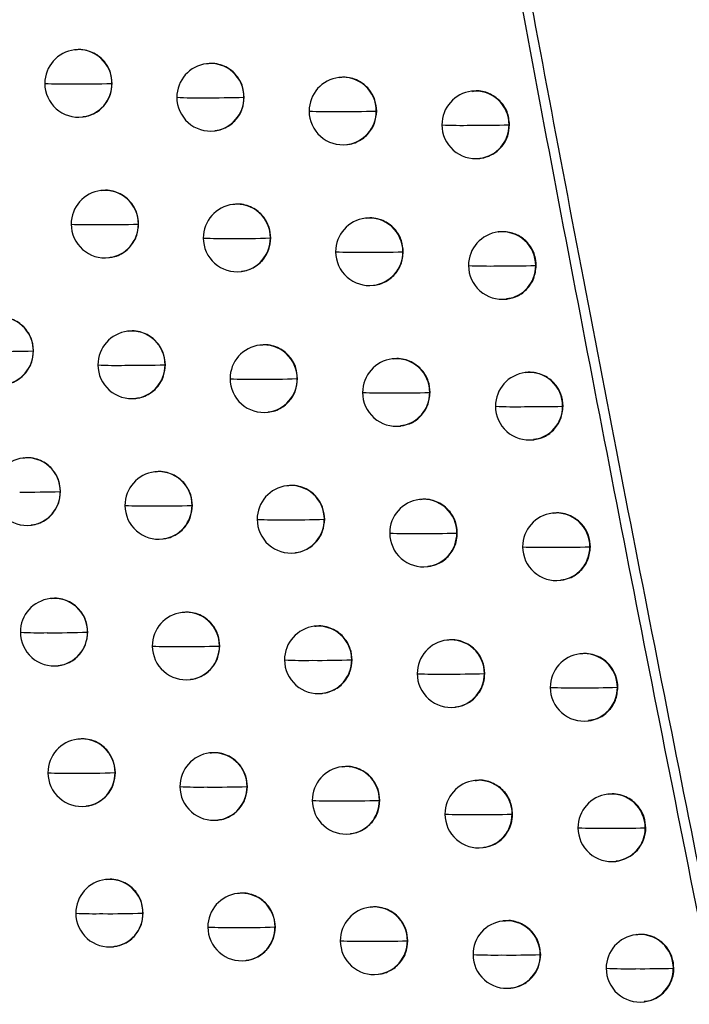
# Model space of a CAD drawing. Header units: millimetres. Extents: x 12 to 1209, y -252 to 1182.
# Tile 116 of 162: x 663 to 673, y 365 to 380. Entities that reach past the tile are written whole.
import ezdxf

# ---------------------------------------------------------------- set-up
doc = ezdxf.new("R2010")
doc.units = ezdxf.units.MM

msp = doc.modelspace()

# ---------------------------------------------------------------- linework, layer by layer
at = {"color": 7, "linetype": 'Continuous', "lineweight": 25}
for p, q in [((664.301, 379.18), (664.293, 379.179)), ((666.254, 378.974), (666.246, 378.973)), ((664.85, 378.682), (664.847, 378.682)), ((668.213, 378.77), (668.206, 378.769)), ((670.178, 378.566), (670.171, 378.565)), ((666.805, 378.478), (666.8, 378.477)), ((668.76, 378.273), (668.76, 378.273)), ((668.766, 378.273), (668.76, 378.273)), ((664.412, 378.186), (664.418, 378.186)), ((670.732, 378.07), (670.725, 378.069)), ((666.365, 377.981), (666.372, 377.981)), ((668.325, 377.776), (668.332, 377.777)), ((670.29, 377.572), (670.297, 377.573)), ((664.692, 377.096), (664.684, 377.095)), ((666.646, 376.891), (666.638, 376.89)), ((668.607, 376.687), (668.599, 376.686)), ((665.241, 376.599), (665.238, 376.599)), ((670.573, 376.483), (670.565, 376.482)), ((667.197, 376.394), (667.193, 376.394)), ((669.153, 376.19), (669.153, 376.19)), ((669.159, 376.19), (669.153, 376.19)), ((664.803, 376.102), (664.81, 376.103)), ((666.757, 375.897), (666.764, 375.898)), ((671.127, 375.987), (671.119, 375.986)), ((671.119, 375.986), (671.119, 375.986)), ((668.718, 375.693), (668.725, 375.694)), ((670.684, 375.49), (670.691, 375.49)), ((665.087, 375.014), (665.079, 375.013)), ((663.686, 374.722), (663.683, 374.722)), ((667.043, 374.809), (667.035, 374.808)), ((669.004, 374.605), (668.997, 374.604)), ((665.637, 374.517), (665.633, 374.516)), ((667.594, 374.312), (667.589, 374.312)), ((670.971, 374.401), (670.964, 374.4)), ((665.198, 374.02), (665.205, 374.021)), ((669.557, 374.108), (669.551, 374.107)), ((669.551, 374.107), (669.551, 374.107)), ((671.525, 373.905), (671.518, 373.904)), ((671.518, 373.904), (671.518, 373.904)), ((667.154, 373.815), (667.161, 373.816)), ((669.116, 373.611), (669.122, 373.612)), ((671.083, 373.407), (671.09, 373.408)), ((663.536, 373.138), (663.528, 373.137)), ((665.488, 372.932), (665.479, 372.931)), ((667.444, 372.727), (667.436, 372.727)), ((664.085, 372.64), (664.082, 372.64)), ((669.406, 372.523), (669.399, 372.523)), ((666.037, 372.435), (666.034, 372.435)), ((671.374, 372.32), (671.367, 372.319)), ((663.647, 372.144), (663.654, 372.144)), ((667.996, 372.231), (667.99, 372.23)), ((669.959, 372.027), (669.953, 372.026)), ((669.953, 372.026), (669.953, 372.026)), ((665.598, 371.938), (665.605, 371.939)), ((671.929, 371.824), (671.921, 371.823)), ((671.921, 371.823), (671.921, 371.823)), ((667.555, 371.734), (667.562, 371.734)), ((669.518, 371.53), (669.525, 371.53)), ((671.486, 371.326), (671.493, 371.327)), ((663.94, 371.057), (663.932, 371.056)), ((665.892, 370.851), (665.884, 370.851)), ((667.85, 370.647), (667.842, 370.646)), ((664.489, 370.56), (664.486, 370.559)), ((666.442, 370.355), (666.438, 370.354)), ((669.813, 370.443), (669.805, 370.442)), ((671.782, 370.24), (671.774, 370.239)), ((664.051, 370.063), (664.057, 370.064)), ((668.396, 370.15), (668.396, 370.149)), ((668.402, 370.15), (668.396, 370.149)), ((670.359, 369.946), (670.359, 369.946)), ((670.366, 369.946), (670.359, 369.946)), ((666.003, 369.858), (666.01, 369.858)), ((667.961, 369.653), (667.968, 369.654)), ((672.336, 369.743), (672.328, 369.742)), ((672.328, 369.742), (672.328, 369.742)), ((669.924, 369.449), (669.931, 369.45)), ((671.893, 369.246), (671.9, 369.247)), ((664.348, 368.977), (664.34, 368.976)), ((666.301, 368.772), (666.293, 368.771)), ((664.897, 368.48), (664.894, 368.479)), ((668.26, 368.567), (668.252, 368.566)), ((670.224, 368.363), (670.216, 368.362)), ((666.852, 368.275), (666.847, 368.274)), ((672.194, 368.16), (672.186, 368.159)), ((668.806, 368.07), (668.806, 368.07)), ((668.812, 368.07), (668.806, 368.07)), ((664.459, 367.983), (664.465, 367.984)), ((670.778, 367.867), (670.77, 367.866)), ((670.77, 367.866), (670.77, 367.866)), ((666.412, 367.778), (666.419, 367.779)), ((668.371, 367.573), (668.378, 367.574)), ((672.749, 367.664), (672.74, 367.663)), ((672.74, 367.663), (672.74, 367.663)), ((670.335, 367.37), (670.342, 367.37)), ((672.305, 367.166), (672.312, 367.167)), ((664.76, 366.898), (664.752, 366.897)), ((666.715, 366.693), (666.707, 366.692)), ((668.674, 366.488), (668.667, 366.487)), ((665.309, 366.401), (665.306, 366.4)), ((670.639, 366.285), (670.632, 366.284)), ((667.265, 366.196), (667.261, 366.195)), ((669.227, 365.992), (669.221, 365.991)), ((669.221, 365.991), (669.221, 365.991)), ((672.61, 366.082), (672.602, 366.081)), ((664.871, 365.904), (664.878, 365.905)), ((666.826, 365.699), (666.832, 365.7)), ((671.193, 365.788), (671.186, 365.787)), ((671.186, 365.787), (671.186, 365.787)), ((673.165, 365.585), (673.156, 365.584)), ((673.156, 365.584), (673.156, 365.584)), ((668.786, 365.495), (668.792, 365.495)), ((670.751, 365.291), (670.758, 365.292)), ((672.721, 365.088), (672.728, 365.089))]:
    msp.add_line(p, q, dxfattribs=at)
at = {"color": 7, "linetype": 'Continuous', "lineweight": 25, "flags": 128}
for points in [[(666.8, 378.477), (666.8, 378.477), (666.8, 378.477), (666.8, 378.477), (666.8, 378.477), (666.8, 378.477), (666.8, 378.477), (666.8, 378.477), (666.8, 378.477)], [(667.193, 376.394), (667.193, 376.394), (667.193, 376.394), (667.193, 376.394), (667.193, 376.394), (667.193, 376.394), (667.193, 376.394), (667.193, 376.394), (667.193, 376.394)], [(667.589, 374.312), (667.589, 374.312), (667.589, 374.312), (667.589, 374.312), (667.589, 374.312), (667.589, 374.312), (667.589, 374.312), (667.589, 374.312), (667.589, 374.312)], [(667.99, 372.23), (667.99, 372.23), (667.99, 372.23), (667.99, 372.23), (667.99, 372.23), (667.99, 372.23), (667.99, 372.23), (667.99, 372.23), (667.99, 372.23)], [(667.261, 366.196), (667.261, 366.196), (667.261, 366.195), (667.261, 366.195), (667.261, 366.195), (667.261, 366.195), (667.261, 366.195), (667.261, 366.195), (667.261, 366.195)]]:
    msp.add_lwpolyline(points, dxfattribs=at)
at = {"color": 7, "linetype": 'Continuous', "lineweight": 25}
for centre, radius, start, end in [((664.352, 378.682), 0.5, 96.8344, 180.1663), ((664.349, 378.684), 0.498, 359.832, 96.4946), ((666.306, 378.477), 0.5, 96.8344, 180.1502), ((666.303, 378.479), 0.498, 359.8161, 96.4945), ((664.352, 378.682), 0.5, 180.1663, 276.8344), ((664.133, 384.547), 5.873, 267.2615, 271.1314), ((664.359, 393.864), 15.19, 269.5846, 271.8407), ((664.351, 378.678), 0.496, 277.0816, 0.4597), ((664.342, 378.681), 0.505, 0.1487, 0.197), ((668.265, 378.273), 0.5, 96.8344, 180.1311), ((668.262, 378.275), 0.498, 359.7998, 96.4944), ((670.23, 378.069), 0.5, 96.8344, 180.1101), ((670.227, 378.071), 0.498, 359.7837, 96.4942), ((666.306, 378.477), 0.5, 180.1502, 276.8344), ((666.094, 384.547), 6.078, 267.283, 271.114), ((666.322, 393.382), 14.912, 269.5788, 271.8393), ((666.304, 378.473), 0.496, 277.0816, 0.4597), ((668.265, 378.273), 0.5, 180.1311, 276.8344), ((668.061, 384.699), 6.434, 267.3654, 271.0719), ((668.29, 393.243), 14.978, 269.583, 271.7961), ((668.263, 378.269), 0.496, 277.0815, 0.4597), ((670.23, 378.069), 0.5, 180.1101, 276.8344), ((670.034, 385.039), 6.978, 267.5078, 271.006), ((670.264, 393.511), 15.449, 269.5988, 271.708), ((670.229, 378.065), 0.496, 277.0815, 0.4598), ((664.743, 376.599), 0.5, 96.8344, 180.1642), ((664.74, 376.601), 0.498, 359.8291, 96.4946), ((666.698, 376.394), 0.5, 96.8344, 180.1478), ((666.695, 376.396), 0.498, 359.8132, 96.4945), ((668.658, 376.19), 0.5, 96.8344, 180.1285), ((668.655, 376.191), 0.498, 359.7972, 96.4943), ((664.743, 376.599), 0.5, 180.1642, 276.8344), ((664.525, 382.463), 5.872, 267.2467, 271.1358), ((664.752, 391.62), 15.029, 269.5805, 271.8533), ((664.742, 376.595), 0.496, 277.0816, 0.4597), ((664.733, 376.598), 0.505, 0.1487, 0.1941), ((670.624, 375.986), 0.5, 96.8344, 180.1075), ((670.621, 375.988), 0.498, 359.7837, 96.4942), ((666.698, 376.394), 0.5, 180.1478, 276.8344), ((666.488, 382.483), 6.097, 267.2781, 271.1144), ((666.716, 391.199), 14.813, 269.5764, 271.8451), ((666.696, 376.39), 0.496, 277.0816, 0.4597), ((668.658, 376.19), 0.5, 180.1285, 276.8344), ((668.455, 382.653), 6.471, 267.3691, 271.069), ((668.685, 391.114), 14.932, 269.5821, 271.7957), ((668.657, 376.186), 0.496, 277.0815, 0.4597), ((670.624, 375.986), 0.5, 180.1075, 276.8344), ((670.429, 383.014), 7.035, 267.5187, 271.0004), ((670.66, 391.404), 15.424, 269.598, 271.705), ((670.623, 375.982), 0.496, 277.0815, 0.4583), ((663.186, 374.724), 0.498, 359.8411, 96.4947), ((665.139, 374.516), 0.5, 96.8344, 180.162), ((665.136, 374.518), 0.498, 359.8262, 96.4946), ((663.19, 390.082), 15.367, 269.5885, 271.8392), ((663.187, 374.718), 0.496, 277.0816, 0.4597), ((663.178, 374.721), 0.505, 0.1487, 0.206), ((667.095, 374.312), 0.5, 96.8344, 180.1452), ((667.091, 374.313), 0.498, 359.8104, 96.4944), ((669.056, 374.107), 0.5, 96.8344, 180.1258), ((669.053, 374.109), 0.498, 359.7947, 96.4943), ((665.139, 374.516), 0.5, 180.162, 276.8344), ((664.922, 380.384), 5.876, 267.234, 271.1394), ((665.149, 389.391), 14.882, 269.5768, 271.8645), ((665.137, 374.512), 0.496, 277.0816, 0.4597), ((665.128, 374.515), 0.505, 0.1487, 0.1912), ((667.095, 374.312), 0.5, 180.1452, 276.8344), ((666.886, 380.422), 6.119, 267.2749, 271.1142), ((667.114, 389.029), 14.725, 269.5743, 271.8496), ((667.093, 374.308), 0.496, 277.0816, 0.4597), ((671.023, 373.904), 0.5, 96.8344, 180.1049), ((671.02, 373.906), 0.498, 359.7837, 96.4942), ((669.056, 374.107), 0.5, 180.1258, 276.8344), ((668.854, 380.611), 6.511, 267.3742, 271.0655), ((669.084, 388.996), 14.896, 269.5815, 271.7942), ((669.054, 374.103), 0.496, 277.0815, 0.4597), ((671.023, 373.904), 0.5, 180.1049, 276.8344), ((670.829, 380.993), 7.097, 267.5308, 270.9943), ((671.06, 389.335), 15.438, 269.5988, 271.6984), ((671.021, 373.9), 0.496, 277.0815, 0.4561), ((663.588, 372.64), 0.5, 96.8344, 180.1736), ((663.585, 372.642), 0.498, 359.8382, 96.4947), ((665.539, 372.435), 0.5, 96.8344, 180.1598), ((665.536, 372.437), 0.498, 359.8233, 96.4946), ((667.496, 372.23), 0.5, 96.8344, 180.1426), ((667.493, 372.232), 0.498, 359.8076, 96.4944), ((663.588, 372.64), 0.5, 180.1736, 276.8344), ((663.591, 387.798), 15.165, 269.5833, 271.8564), ((663.586, 372.636), 0.496, 277.0816, 0.4597), ((663.577, 372.639), 0.505, 0.1487, 0.2032), ((669.455, 372.028), 0.498, 359.7922, 96.4943), ((665.539, 372.435), 0.5, 180.1598, 276.8344), ((665.324, 378.31), 5.883, 267.2232, 271.1421), ((665.551, 387.176), 14.749, 269.5733, 271.8744), ((665.537, 372.431), 0.496, 277.0816, 0.4597), ((665.528, 372.433), 0.505, 0.1487, 0.1883), ((669.458, 372.026), 0.5, 96.8344, 180.1232), ((671.426, 371.823), 0.5, 96.8344, 180.1023), ((671.423, 371.825), 0.498, 359.7837, 96.4942), ((667.496, 372.23), 0.5, 180.1426, 276.8344), ((667.288, 378.366), 6.144, 267.2734, 271.1132), ((667.517, 386.871), 14.648, 269.5725, 271.8529), ((667.494, 372.226), 0.496, 277.0816, 0.4597), ((669.458, 372.026), 0.5, 180.1232, 276.8344), ((669.258, 378.573), 6.554, 267.3806, 271.0615), ((669.488, 386.887), 14.868, 269.5812, 271.7918), ((669.456, 372.022), 0.496, 277.0815, 0.4597), ((671.426, 371.823), 0.5, 180.1023, 276.8344), ((671.233, 378.976), 7.161, 267.544, 270.9878), ((671.464, 387.276), 15.46, 269.5998, 271.691), ((671.424, 371.819), 0.496, 277.0815, 0.454), ((663.991, 370.559), 0.5, 96.8344, 180.1717), ((663.988, 370.561), 0.498, 359.8354, 96.4947), ((665.944, 370.354), 0.5, 96.8344, 180.1574), ((665.94, 370.356), 0.498, 359.8204, 96.4945), ((667.901, 370.149), 0.5, 96.8344, 180.14), ((667.898, 370.151), 0.498, 359.8049, 96.4944), ((663.991, 370.559), 0.5, 180.1717, 276.8344), ((663.771, 376.294), 5.743, 267.2117, 271.1534), ((663.996, 385.532), 14.981, 269.5785, 271.872), ((663.989, 370.555), 0.496, 277.0816, 0.4597), ((663.98, 370.558), 0.505, 0.1487, 0.2004), ((665.944, 370.354), 0.5, 180.1574, 276.8344), ((665.73, 376.24), 5.894, 267.2143, 271.1441), ((665.957, 384.975), 14.629, 269.5702, 271.883), ((665.942, 370.35), 0.496, 277.0816, 0.4597), ((665.933, 370.353), 0.505, 0.1487, 0.1854), ((669.865, 369.946), 0.5, 96.8344, 180.1205), ((669.862, 369.947), 0.498, 359.7897, 96.4943), ((671.834, 369.742), 0.5, 96.8344, 180.0997), ((671.83, 369.744), 0.498, 359.7837, 96.4942), ((667.901, 370.149), 0.5, 180.14, 276.8344), ((667.695, 376.313), 6.172, 267.2735, 271.1117), ((667.924, 384.723), 14.581, 269.5709, 271.8552), ((667.9, 370.146), 0.496, 277.0815, 0.4597), ((669.865, 369.946), 0.5, 180.1205, 276.8344), ((669.666, 376.538), 6.601, 267.3884, 271.057), ((669.896, 384.788), 14.849, 269.5811, 271.7885), ((669.863, 369.942), 0.496, 277.0815, 0.4598), ((671.834, 369.742), 0.5, 180.0997, 276.8344), ((671.642, 376.964), 7.229, 267.5582, 270.981), ((671.873, 385.227), 15.491, 269.601, 271.6829), ((671.832, 369.738), 0.496, 277.0814, 0.452), ((664.399, 368.479), 0.5, 96.8344, 180.1697), ((664.396, 368.481), 0.498, 359.8325, 96.4946), ((666.353, 368.274), 0.5, 96.8344, 180.155), ((666.349, 368.276), 0.498, 359.8175, 96.4945), ((664.399, 368.479), 0.5, 180.1697, 276.8344), ((664.18, 374.21), 5.739, 267.1948, 271.1586), ((664.406, 383.284), 14.812, 269.5741, 271.8861), ((664.397, 368.475), 0.496, 277.0816, 0.4597), ((664.388, 368.478), 0.505, 0.1487, 0.1975), ((668.312, 368.07), 0.5, 96.8344, 180.1373), ((668.308, 368.072), 0.498, 359.8022, 96.4944), ((670.276, 367.866), 0.5, 96.8344, 180.1178), ((670.273, 367.868), 0.498, 359.7873, 96.4942), ((666.353, 368.274), 0.5, 180.155, 276.8344), ((666.14, 374.174), 5.908, 267.2072, 271.1454), ((666.368, 382.787), 14.521, 269.5674, 271.8902), ((666.351, 368.27), 0.496, 277.0816, 0.4597), ((666.342, 368.273), 0.505, 0.1487, 0.1825), ((672.245, 367.663), 0.5, 96.8344, 180.0971), ((672.242, 367.665), 0.498, 359.7837, 96.4942), ((668.312, 368.07), 0.5, 180.1373, 276.8344), ((668.106, 374.264), 6.203, 267.2751, 271.1096), ((668.336, 382.586), 14.524, 269.5697, 271.8563), ((668.31, 368.066), 0.496, 277.0815, 0.4597), ((670.276, 367.866), 0.5, 180.1178, 276.8344), ((670.078, 374.508), 6.65, 267.3974, 271.0521), ((670.308, 382.698), 14.839, 269.5812, 271.7842), ((670.274, 367.862), 0.496, 277.0815, 0.4598), ((672.245, 367.663), 0.5, 180.0971, 276.8344), ((672.055, 374.956), 7.3, 267.5734, 270.9737), ((672.286, 383.186), 15.53, 269.6024, 271.674), ((672.244, 367.659), 0.496, 277.0814, 0.45), ((672.259, 367.661), 0.49, 276.0847, 0.2878), ((664.811, 366.4), 0.5, 96.8344, 180.1676), ((664.808, 366.402), 0.498, 359.8296, 96.4946), ((666.763, 366.197), 0.498, 359.8146, 96.4945), ((666.766, 366.195), 0.5, 96.8344, 180.1525), ((668.726, 365.991), 0.5, 96.8344, 180.1346), ((668.723, 365.993), 0.498, 359.7995, 96.4944), ((664.811, 366.4), 0.5, 180.1676, 276.8344), ((664.594, 372.131), 5.739, 267.1799, 271.163), ((664.82, 381.05), 14.658, 269.57, 271.8988), ((664.81, 366.396), 0.496, 277.0816, 0.4597), ((664.801, 366.399), 0.505, 0.1487, 0.1946), ((670.691, 365.787), 0.5, 96.8344, 180.1151), ((670.688, 365.789), 0.498, 359.785, 96.4942), ((666.766, 366.195), 0.5, 180.1525, 276.8344), ((666.555, 372.112), 5.925, 267.202, 271.1459), ((666.783, 380.611), 14.424, 269.5649, 271.8962), ((666.764, 366.191), 0.496, 277.0816, 0.4597), ((668.726, 365.991), 0.5, 180.1346, 276.8344), ((668.522, 372.22), 6.237, 267.2781, 271.1069), ((668.752, 380.459), 14.476, 269.5687, 271.8564), ((668.724, 365.987), 0.496, 277.0815, 0.4597), ((672.662, 365.584), 0.5, 96.8344, 180.0946), ((672.659, 365.586), 0.498, 359.7837, 96.4942), ((670.691, 365.787), 0.5, 180.1151, 276.8344), ((670.494, 372.482), 6.702, 267.4076, 271.0467), ((670.725, 380.617), 14.837, 269.5816, 271.7791), ((670.69, 365.783), 0.496, 277.0815, 0.4598), ((672.662, 365.584), 0.5, 180.0946, 276.8344), ((672.472, 372.952), 7.375, 267.5897, 270.9661), ((672.704, 381.154), 15.576, 269.604, 271.6643), ((672.66, 365.58), 0.496, 277.0814, 0.448)]:
    msp.add_arc(centre, radius, start, end, dxfattribs=at)
for points, knots in [([(685.661, 349.153), (685.438, 350.333), (684.994, 352.681), (684.345, 356.187), (683.711, 359.66), (683.094, 363.099), (682.494, 366.504), (681.909, 369.875), (681.34, 373.212), (680.787, 376.515), (680.248, 379.784), (679.724, 383.019), (679.215, 386.22), (678.72, 389.386), (678.238, 392.518), (677.77, 395.616), (677.316, 398.679), (676.874, 401.708), (676.446, 404.702), (676.029, 407.661), (675.625, 410.586), (675.233, 413.476), (674.853, 416.331), (674.484, 419.152), (674.126, 421.938), (673.78, 424.689), (673.443, 427.405), (673.226, 429.204), (673.118, 430.098)], [0, 0, 0, 0, 0.04397, 0.087499, 0.130586, 0.173231, 0.215435, 0.257197, 0.298519, 0.339399, 0.379839, 0.419839, 0.459397, 0.498516, 0.537194, 0.575432, 0.61323, 0.650588, 0.687507, 0.723986, 0.760025, 0.795625, 0.830785, 0.865506, 0.899788, 0.933631, 0.967035, 1, 1, 1, 1]), ([(677.386, 348.738), (677.163, 349.754), (676.72, 351.778), (676.07, 354.806), (675.433, 357.813), (674.81, 360.799), (674.201, 363.763), (673.606, 366.706), (673.024, 369.628), (672.455, 372.528), (671.899, 375.407), (671.356, 378.264), (670.826, 381.099), (670.308, 383.913), (669.802, 386.705), (669.309, 389.475), (668.827, 392.224), (668.357, 394.95), (667.898, 397.654), (667.451, 400.337), (667.015, 402.997), (666.589, 405.635), (666.175, 408.251), (665.771, 410.844), (665.377, 413.416), (664.993, 415.965), (664.619, 418.491), (664.256, 420.996), (663.902, 423.477), (663.557, 425.936), (663.333, 427.569), (663.221, 428.381)], [0, 0, 0, 0, 0.038566, 0.07684, 0.114823, 0.152513, 0.189913, 0.22702, 0.263836, 0.30036, 0.336593, 0.372534, 0.408183, 0.44354, 0.478606, 0.513381, 0.547863, 0.582054, 0.615954, 0.649562, 0.682878, 0.715902, 0.748635, 0.781076, 0.813226, 0.845084, 0.87665, 0.907925, 0.938908, 0.9696, 1, 1, 1, 1]), ([(664.134, 420.796), (664.724, 416.803), (665.929, 408.648), (667.968, 396.194), (670.155, 383.768), (672.505, 371.372), (674.997, 358.997), (676.831, 350.605), (677.766, 346.325)], [0, 0, 0, 0, 0.159933, 0.326584, 0.499955, 0.659741, 0.826423, 1, 1, 1, 1]), ([(664.85, 378.682), (664.845, 378.736), (664.834, 378.85), (664.76, 378.982), (664.669, 379.075), (664.579, 379.134), (664.474, 379.172), (664.378, 379.188), (664.321, 379.179), (664.301, 379.176)], [0, 0, 0, 0, 0.1883416, 0.4056182, 0.5256958, 0.6530928, 0.7878087, 0.9298415, 1, 1, 1, 1]), ([(666.805, 378.478), (666.8, 378.531), (666.789, 378.646), (666.713, 378.779), (666.622, 378.871), (666.532, 378.93), (666.427, 378.968), (666.332, 378.983), (666.274, 378.974), (666.255, 378.971)], [0, 0, 0, 0, 0.190129, 0.408024, 0.527963, 0.654919, 0.788887, 0.929866, 1, 1, 1, 1]), ([(664.418, 378.19), (664.436, 378.191), (664.49, 378.196), (664.574, 378.229), (664.662, 378.284), (664.755, 378.374), (664.834, 378.508), (664.845, 378.627), (664.85, 378.682)], [0, 0, 0, 0, 0.076459, 0.228425, 0.373799, 0.512584, 0.769279, 1, 1, 1, 1]), ([(668.766, 378.273), (668.76, 378.328), (668.749, 378.445), (668.671, 378.578), (668.579, 378.669), (668.489, 378.727), (668.385, 378.764), (668.29, 378.779), (668.233, 378.769), (668.214, 378.766)], [0, 0, 0, 0, 0.194376, 0.413701, 0.533296, 0.659194, 0.79139, 0.929881, 1, 1, 1, 1]), ([(670.732, 378.07), (670.725, 378.135), (670.71, 378.266), (670.595, 378.433), (670.432, 378.54), (670.28, 378.583), (670.199, 378.563), (670.18, 378.558)], [0, 0, 0, 0, 0.232594, 0.465187, 0.697781, 0.930374, 1, 1, 1, 1]), ([(666.372, 377.984), (666.389, 377.986), (666.441, 377.99), (666.523, 378.022), (666.611, 378.075), (666.705, 378.164), (666.788, 378.299), (666.799, 378.42), (666.805, 378.478)], [0, 0, 0, 0, 0.0720952, 0.2209151, 0.3644092, 0.5025789, 0.7617936, 1, 1, 1, 1]), ([(668.331, 377.78), (668.346, 377.781), (668.393, 377.784), (668.501, 377.823), (668.637, 377.917), (668.745, 378.084), (668.759, 378.211), (668.766, 378.273)], [0, 0, 0, 0, 0.0604613, 0.2011159, 0.4751574, 0.7414512, 1, 1, 1, 1]), ([(670.297, 377.574), (670.302, 377.574), (670.359, 377.58), (670.448, 377.611), (670.557, 377.681), (670.645, 377.775), (670.717, 377.908), (670.727, 378.014), (670.732, 378.07)], [0, 0, 0, 0, 0.022582, 0.237529, 0.386831, 0.563726, 0.768143, 1, 1, 1, 1]), ([(665.241, 376.599), (665.236, 376.652), (665.226, 376.767), (665.151, 376.899), (665.06, 376.992), (664.97, 377.051), (664.865, 377.089), (664.769, 377.105), (664.712, 377.096), (664.692, 377.092)], [0, 0, 0, 0, 0.188603, 0.405972, 0.526031, 0.653364, 0.78797, 0.929848, 1, 1, 1, 1]), ([(667.197, 376.394), (667.192, 376.448), (667.181, 376.563), (667.105, 376.696), (667.014, 376.788), (666.924, 376.847), (666.819, 376.884), (666.724, 376.9), (666.666, 376.891), (666.647, 376.887)], [0, 0, 0, 0, 0.1905439, 0.4085805, 0.5284874, 0.6553398, 0.7891349, 0.9298693, 1, 1, 1, 1]), ([(669.159, 376.19), (669.154, 376.246), (669.142, 376.363), (669.064, 376.497), (668.971, 376.587), (668.881, 376.644), (668.778, 376.681), (668.683, 376.696), (668.626, 376.686), (668.607, 376.683)], [0, 0, 0, 0, 0.1960456, 0.4159301, 0.5353884, 0.6608687, 0.792368, 0.929883, 1, 1, 1, 1]), ([(664.809, 376.106), (664.827, 376.108), (664.881, 376.112), (664.964, 376.145), (665.053, 376.2), (665.146, 376.291), (665.225, 376.425), (665.236, 376.543), (665.241, 376.599)], [0, 0, 0, 0, 0.076002, 0.227632, 0.372805, 0.511524, 0.768487, 1, 1, 1, 1]), ([(671.127, 375.987), (671.123, 376.034), (671.114, 376.134), (671.044, 376.278), (670.924, 376.404), (670.783, 376.47), (670.661, 376.49), (670.6, 376.484), (670.573, 376.482)], [0, 0, 0, 0, 0.168034, 0.354395, 0.559038, 0.781914, 0.900767, 1, 1, 1, 1]), ([(666.764, 375.901), (666.781, 375.903), (666.833, 375.907), (666.914, 375.938), (667.002, 375.991), (667.097, 376.08), (667.18, 376.215), (667.192, 376.336), (667.197, 376.394)], [0, 0, 0, 0, 0.071042, 0.219104, 0.362145, 0.500167, 0.759988, 1, 1, 1, 1]), ([(668.725, 375.696), (668.738, 375.697), (668.784, 375.701), (668.89, 375.738), (669.027, 375.83), (669.138, 375.997), (669.152, 376.126), (669.159, 376.19)], [0, 0, 0, 0, 0.056804, 0.194853, 0.466855, 0.735235, 1, 1, 1, 1]), ([(670.689, 375.498), (670.734, 375.504), (670.844, 375.518), (670.99, 375.626), (671.105, 375.79), (671.119, 375.921), (671.127, 375.987)], [0, 0, 0, 0, 0.1888978, 0.4592615, 0.7296286, 1, 1, 1, 1]), ([(663.686, 374.722), (663.681, 374.775), (663.67, 374.889), (663.596, 375.022), (663.505, 375.114), (663.416, 375.173), (663.311, 375.212), (663.215, 375.228), (663.157, 375.219), (663.138, 375.216)], [0, 0, 0, 0, 0.187488, 0.404463, 0.524604, 0.65221, 0.787283, 0.929822, 1, 1, 1, 1]), ([(665.637, 374.517), (665.632, 374.57), (665.621, 374.685), (665.546, 374.817), (665.455, 374.91), (665.366, 374.968), (665.261, 375.007), (665.165, 375.022), (665.107, 375.013), (665.088, 375.01)], [0, 0, 0, 0, 0.188881, 0.406347, 0.526385, 0.653649, 0.78814, 0.929853, 1, 1, 1, 1]), ([(663.254, 374.23), (663.273, 374.231), (663.327, 374.236), (663.412, 374.269), (663.5, 374.325), (663.592, 374.416), (663.67, 374.55), (663.681, 374.667), (663.686, 374.722)], [0, 0, 0, 0, 0.078096, 0.231253, 0.377336, 0.516352, 0.772095, 1, 1, 1, 1]), ([(667.594, 374.312), (667.589, 374.366), (667.578, 374.481), (667.502, 374.614), (667.41, 374.706), (667.321, 374.764), (667.216, 374.802), (667.12, 374.818), (667.063, 374.808), (667.044, 374.805)], [0, 0, 0, 0, 0.191023, 0.409223, 0.529091, 0.655825, 0.78942, 0.929873, 1, 1, 1, 1]), ([(669.557, 374.108), (669.552, 374.164), (669.54, 374.282), (669.46, 374.417), (669.366, 374.507), (669.277, 374.563), (669.174, 374.599), (669.08, 374.613), (669.024, 374.604), (669.005, 374.601)], [0, 0, 0, 0, 0.198724, 0.419504, 0.538743, 0.663554, 0.793935, 0.929885, 1, 1, 1, 1]), ([(665.205, 374.024), (665.223, 374.025), (665.276, 374.03), (665.359, 374.063), (665.448, 374.117), (665.541, 374.207), (665.621, 374.342), (665.632, 374.46), (665.637, 374.517)], [0, 0, 0, 0, 0.075482, 0.226731, 0.371677, 0.510322, 0.767589, 1, 1, 1, 1]), ([(667.161, 373.819), (667.177, 373.82), (667.229, 373.824), (667.31, 373.855), (667.398, 373.907), (667.493, 373.996), (667.576, 374.132), (667.588, 374.253), (667.594, 374.312)], [0, 0, 0, 0, 0.069795, 0.216964, 0.35947, 0.497317, 0.757854, 1, 1, 1, 1]), ([(671.525, 373.905), (671.519, 373.966), (671.507, 374.075), (671.422, 374.223), (671.317, 374.32), (671.2, 374.379), (671.093, 374.403), (671.013, 374.411), (670.973, 374.401), (670.971, 374.401)], [0, 0, 0, 0, 0.216008, 0.386432, 0.597918, 0.719615, 0.851653, 0.994023, 1, 1, 1, 1]), ([(669.121, 373.62), (669.165, 373.625), (669.274, 373.639), (669.419, 373.745), (669.535, 373.91), (669.55, 374.042), (669.557, 374.108)], [0, 0, 0, 0, 0.186041, 0.455486, 0.726804, 1, 1, 1, 1]), ([(671.088, 373.416), (671.133, 373.422), (671.243, 373.436), (671.389, 373.544), (671.503, 373.708), (671.518, 373.839), (671.525, 373.905)], [0, 0, 0, 0, 0.1889041, 0.459266, 0.7296311, 1, 1, 1, 1]), ([(664.085, 372.64), (664.08, 372.693), (664.069, 372.807), (663.995, 372.94), (663.904, 373.033), (663.815, 373.092), (663.71, 373.13), (663.614, 373.146), (663.556, 373.137), (663.537, 373.134)], [0, 0, 0, 0, 0.187723, 0.404782, 0.524906, 0.652456, 0.787431, 0.92983, 1, 1, 1, 1]), ([(666.037, 372.435), (666.032, 372.489), (666.022, 372.603), (665.946, 372.736), (665.855, 372.828), (665.766, 372.887), (665.661, 372.925), (665.565, 372.941), (665.507, 372.932), (665.488, 372.928)], [0, 0, 0, 0, 0.189178, 0.406748, 0.526763, 0.653954, 0.78832, 0.929858, 1, 1, 1, 1]), ([(667.996, 372.231), (667.991, 372.285), (667.98, 372.4), (667.903, 372.533), (667.811, 372.625), (667.722, 372.683), (667.617, 372.721), (667.521, 372.736), (667.464, 372.727), (667.445, 372.724)], [0, 0, 0, 0, 0.191592, 0.409984, 0.529806, 0.656398, 0.789756, 0.929875, 1, 1, 1, 1]), ([(663.653, 372.148), (663.672, 372.149), (663.726, 372.154), (663.81, 372.188), (663.899, 372.243), (663.991, 372.334), (664.069, 372.468), (664.08, 372.585), (664.085, 372.64)], [0, 0, 0, 0, 0.077805, 0.230741, 0.376693, 0.515667, 0.771584, 1, 1, 1, 1]), ([(669.959, 372.027), (669.954, 372.084), (669.941, 372.204), (669.859, 372.34), (669.764, 372.429), (669.676, 372.483), (669.574, 372.518), (669.482, 372.532), (669.426, 372.523), (669.407, 372.519)], [0, 0, 0, 0, 0.203857, 0.426354, 0.54517, 0.668698, 0.796937, 0.929884, 1, 1, 1, 1]), ([(665.605, 371.942), (665.623, 371.944), (665.676, 371.948), (665.759, 371.981), (665.847, 372.035), (665.941, 372.125), (666.021, 372.26), (666.032, 372.379), (666.037, 372.435)], [0, 0, 0, 0, 0.0748877, 0.2257037, 0.3703911, 0.5089514, 0.7665633, 1, 1, 1, 1]), ([(671.929, 371.824), (671.924, 371.875), (671.914, 371.986), (671.842, 372.117), (671.751, 372.211), (671.661, 372.272), (671.553, 372.313), (671.454, 372.328), (671.394, 372.32), (671.375, 372.317)], [0, 0, 0, 0, 0.181173, 0.39609, 0.516769, 0.645958, 0.78365, 0.929838, 1, 1, 1, 1]), ([(667.562, 371.737), (667.578, 371.739), (667.629, 371.743), (667.709, 371.773), (667.797, 371.825), (667.893, 371.913), (667.977, 372.049), (667.99, 372.171), (667.996, 372.231)], [0, 0, 0, 0, 0.068301, 0.214402, 0.35627, 0.493906, 0.755301, 1, 1, 1, 1]), ([(669.523, 371.538), (669.565, 371.543), (669.669, 371.556), (669.816, 371.657), (669.911, 371.793), (669.953, 371.923), (669.957, 371.992), (669.959, 372.027)], [0, 0, 0, 0, 0.174204, 0.43944, 0.714199, 0.855892, 1, 1, 1, 1]), ([(671.491, 371.335), (671.536, 371.341), (671.646, 371.355), (671.792, 371.462), (671.907, 371.627), (671.921, 371.758), (671.929, 371.824)], [0, 0, 0, 0, 0.188911, 0.459271, 0.729634, 1, 1, 1, 1]), ([(664.489, 370.56), (664.484, 370.613), (664.473, 370.727), (664.398, 370.859), (664.308, 370.952), (664.218, 371.011), (664.113, 371.05), (664.017, 371.065), (663.959, 371.056), (663.94, 371.053)], [0, 0, 0, 0, 0.187965, 0.405112, 0.525219, 0.652709, 0.787582, 0.929837, 1, 1, 1, 1]), ([(666.442, 370.355), (666.437, 370.408), (666.427, 370.523), (666.351, 370.655), (666.26, 370.748), (666.17, 370.806), (666.065, 370.845), (665.969, 370.86), (665.912, 370.851), (665.893, 370.848)], [0, 0, 0, 0, 0.189501, 0.407183, 0.527173, 0.654284, 0.788515, 0.929862, 1, 1, 1, 1]), ([(668.402, 370.15), (668.396, 370.204), (668.385, 370.32), (668.308, 370.453), (668.216, 370.545), (668.127, 370.603), (668.022, 370.64), (667.927, 370.656), (667.869, 370.646), (667.85, 370.643)], [0, 0, 0, 0, 0.192289, 0.410915, 0.530681, 0.657099, 0.790166, 0.929878, 1, 1, 1, 1]), ([(664.057, 370.067), (664.075, 370.068), (664.129, 370.073), (664.213, 370.107), (664.302, 370.162), (664.394, 370.253), (664.472, 370.386), (664.483, 370.504), (664.489, 370.56)], [0, 0, 0, 0, 0.077477, 0.230167, 0.375973, 0.514899, 0.771011, 1, 1, 1, 1]), ([(666.009, 369.862), (666.027, 369.863), (666.08, 369.867), (666.163, 369.9), (666.251, 369.954), (666.345, 370.044), (666.425, 370.178), (666.437, 370.298), (666.442, 370.355)], [0, 0, 0, 0, 0.074203, 0.224523, 0.368914, 0.507377, 0.765386, 1, 1, 1, 1]), ([(670.366, 369.946), (670.36, 370.008), (670.346, 370.133), (670.257, 370.271), (670.159, 370.357), (670.072, 370.407), (669.974, 370.438), (669.886, 370.451), (669.833, 370.442), (669.814, 370.439)], [0, 0, 0, 0, 0.218173, 0.445465, 0.563104, 0.683052, 0.80531, 0.929876, 1, 1, 1, 1]), ([(672.336, 369.743), (672.332, 369.795), (672.321, 369.907), (672.248, 370.038), (672.158, 370.132), (672.067, 370.192), (671.959, 370.233), (671.861, 370.248), (671.801, 370.239), (671.782, 370.236)], [0, 0, 0, 0, 0.182759, 0.398207, 0.518759, 0.647556, 0.784592, 0.929862, 1, 1, 1, 1]), ([(667.967, 369.657), (667.983, 369.658), (668.033, 369.662), (668.113, 369.692), (668.201, 369.742), (668.297, 369.83), (668.383, 369.966), (668.395, 370.09), (668.402, 370.15)], [0, 0, 0, 0, 0.066485, 0.211289, 0.352381, 0.489764, 0.7522, 1, 1, 1, 1]), ([(669.931, 369.454), (669.954, 369.456), (670.035, 369.464), (670.141, 369.52), (670.239, 369.605), (670.306, 369.698), (670.356, 369.814), (670.363, 369.901), (670.366, 369.946)], [0, 0, 0, 0, 0.099433, 0.339653, 0.482505, 0.640193, 0.812698, 1, 1, 1, 1]), ([(671.899, 369.255), (671.944, 369.261), (672.054, 369.275), (672.2, 369.382), (672.314, 369.546), (672.329, 369.678), (672.336, 369.743)], [0, 0, 0, 0, 0.188919, 0.459278, 0.729638, 1, 1, 1, 1]), ([(664.897, 368.48), (664.892, 368.533), (664.881, 368.647), (664.806, 368.78), (664.716, 368.872), (664.626, 368.931), (664.521, 368.97), (664.425, 368.985), (664.367, 368.976), (664.348, 368.973)], [0, 0, 0, 0, 0.188218, 0.405455, 0.525543, 0.652972, 0.787739, 0.929844, 1, 1, 1, 1]), ([(666.852, 368.275), (666.847, 368.328), (666.836, 368.443), (666.76, 368.576), (666.669, 368.668), (666.579, 368.727), (666.474, 368.765), (666.378, 368.78), (666.321, 368.771), (666.302, 368.768)], [0, 0, 0, 0, 0.189857, 0.40766, 0.527622, 0.654646, 0.788728, 0.929866, 1, 1, 1, 1]), ([(664.465, 367.987), (664.483, 367.988), (664.537, 367.993), (664.621, 368.027), (664.71, 368.082), (664.802, 368.172), (664.881, 368.306), (664.892, 368.424), (664.897, 368.48)], [0, 0, 0, 0, 0.0771068, 0.2295212, 0.3751631, 0.5140352, 0.7703662, 1, 1, 1, 1]), ([(668.812, 368.07), (668.807, 368.125), (668.796, 368.241), (668.718, 368.374), (668.626, 368.466), (668.536, 368.523), (668.432, 368.561), (668.337, 368.576), (668.28, 368.566), (668.26, 368.563)], [0, 0, 0, 0, 0.193179, 0.412104, 0.531797, 0.657994, 0.790689, 0.929881, 1, 1, 1, 1]), ([(670.778, 367.867), (670.77, 367.932), (670.755, 368.063), (670.64, 368.23), (670.477, 368.337), (670.326, 368.38), (670.244, 368.36), (670.225, 368.355)], [0, 0, 0, 0, 0.232594, 0.465187, 0.697781, 0.930374, 1, 1, 1, 1]), ([(666.419, 367.782), (666.436, 367.783), (666.489, 367.787), (666.571, 367.82), (666.66, 367.873), (666.753, 367.963), (666.835, 368.098), (666.846, 368.218), (666.852, 368.275)], [0, 0, 0, 0, 0.0734095, 0.2231568, 0.3672055, 0.5055565, 0.7640228, 1, 1, 1, 1]), ([(672.749, 367.664), (672.744, 367.716), (672.733, 367.828), (672.66, 367.96), (672.569, 368.053), (672.478, 368.113), (672.371, 368.153), (672.272, 368.169), (672.213, 368.16), (672.194, 368.157)], [0, 0, 0, 0, 0.183869, 0.399687, 0.520148, 0.64867, 0.785246, 0.929872, 1, 1, 1, 1]), ([(668.378, 367.577), (668.393, 367.578), (668.442, 367.582), (668.521, 367.611), (668.608, 367.661), (668.705, 367.748), (668.793, 367.885), (668.806, 368.009), (668.812, 368.07)], [0, 0, 0, 0, 0.064236, 0.207436, 0.347569, 0.484638, 0.748363, 1, 1, 1, 1]), ([(670.342, 367.374), (670.36, 367.375), (670.434, 367.381), (670.535, 367.43), (670.637, 367.51), (670.71, 367.604), (670.766, 367.725), (670.774, 367.818), (670.778, 367.867)], [0, 0, 0, 0, 0.076351, 0.30897, 0.453752, 0.617205, 0.799299, 1, 1, 1, 1]), ([(665.309, 366.401), (665.304, 366.454), (665.294, 366.568), (665.219, 366.701), (665.128, 366.793), (665.039, 366.852), (664.933, 366.891), (664.837, 366.906), (664.78, 366.897), (664.761, 366.894)], [0, 0, 0, 0, 0.188484, 0.405815, 0.525883, 0.653246, 0.787903, 0.92985, 1, 1, 1, 1]), ([(667.265, 366.196), (667.26, 366.249), (667.25, 366.364), (667.174, 366.497), (667.082, 366.589), (666.993, 366.648), (666.888, 366.686), (666.792, 366.701), (666.734, 366.692), (666.715, 366.689)], [0, 0, 0, 0, 0.1902547, 0.4081942, 0.5281248, 0.6550496, 0.7889658, 0.9298699, 1, 1, 1, 1]), ([(669.227, 365.992), (669.221, 366.046), (669.21, 366.163), (669.132, 366.297), (669.04, 366.388), (668.95, 366.445), (668.846, 366.482), (668.751, 366.497), (668.694, 366.488), (668.675, 366.484)], [0, 0, 0, 0, 0.194378, 0.413706, 0.533301, 0.659198, 0.791393, 0.929883, 1, 1, 1, 1]), ([(664.877, 365.908), (664.895, 365.909), (664.949, 365.914), (665.033, 365.947), (665.122, 366.002), (665.214, 366.093), (665.293, 366.227), (665.304, 366.345), (665.309, 366.401)], [0, 0, 0, 0, 0.076686, 0.228791, 0.374247, 0.513059, 0.769637, 1, 1, 1, 1]), ([(671.193, 365.788), (671.186, 365.854), (671.17, 365.984), (671.056, 366.152), (670.893, 366.259), (670.741, 366.301), (670.66, 366.281), (670.641, 366.277)], [0, 0, 0, 0, 0.232594, 0.465187, 0.697781, 0.930374, 1, 1, 1, 1]), ([(666.832, 365.703), (666.849, 365.704), (666.902, 365.708), (666.984, 365.74), (667.072, 365.793), (667.166, 365.883), (667.248, 366.018), (667.26, 366.138), (667.265, 366.196)], [0, 0, 0, 0, 0.072481, 0.221561, 0.365211, 0.503431, 0.762432, 1, 1, 1, 1]), ([(668.792, 365.498), (668.807, 365.499), (668.855, 365.503), (668.963, 365.542), (669.099, 365.636), (669.207, 365.803), (669.22, 365.93), (669.227, 365.992)], [0, 0, 0, 0, 0.0614706, 0.2028355, 0.4774326, 0.7431546, 1, 1, 1, 1]), ([(673.165, 365.585), (673.16, 365.637), (673.15, 365.75), (673.076, 365.882), (672.985, 365.975), (672.894, 366.035), (672.787, 366.075), (672.689, 366.09), (672.63, 366.081), (672.61, 366.078)], [0, 0, 0, 0, 0.1846982, 0.400793, 0.521186, 0.6495014, 0.7857339, 0.9298779, 1, 1, 1, 1]), ([(670.758, 365.293), (670.767, 365.294), (670.828, 365.298), (670.92, 365.335), (671.028, 365.408), (671.112, 365.502), (671.179, 365.632), (671.188, 365.734), (671.193, 365.788)], [0, 0, 0, 0, 0.037203, 0.2569615, 0.4050322, 0.5782691, 0.776614, 1, 1, 1, 1]), ([(672.727, 365.095), (672.763, 365.099), (672.848, 365.108), (672.961, 365.173), (673.053, 365.261), (673.124, 365.372), (673.156, 365.473), (673.164, 365.55), (673.165, 365.576), (673.165, 365.585)], [0, 0, 0, 0, 0.1491573, 0.3526598, 0.5289735, 0.6780289, 0.8934878, 0.9604582, 1, 1, 1, 1])]:
    msp.add_open_spline(points, degree=3, knots=knots, dxfattribs=at)

doc.saveas('drawing.dxf')
